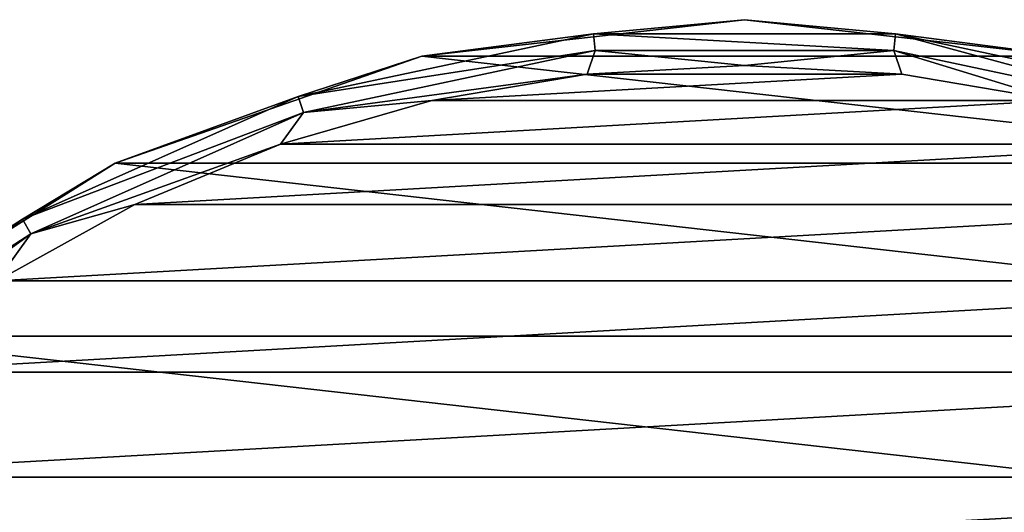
# Model space of a CAD drawing. Header units: millimetres. Extents: x -144 to 364, y -408 to 1133.
# Tile 139 of 256: x 59 to 81, y 21 to 32. Entities that reach past the tile are written whole.
import ezdxf

# ---------------------------------------------------------------- set-up
doc = ezdxf.new("R2010")
doc.units = ezdxf.units.MM
doc.header["$LTSCALE"] = 41.718519
for name, color, linetype in [('301', 7, 'CONTINUOUS'), ('302', 7, 'CONTINUOUS'), ('303', 7, 'CONTINUOUS'), ('305', 7, 'CONTINUOUS')]:
    doc.layers.add(name, color=color, linetype=linetype)

msp = doc.modelspace()

# ---------------------------------------------------------------- linework, layer by layer
at = {"layer": '301', "color": 7, "linetype": 'CONTINUOUS', "true_color": 0xaaaaaa}
for points in [[(75, 30.75, -57.5), (71.556, 30.557, -57.5), (78.444, 30.557, -57.5), (75, 30.75, -57.5)], [(71.556, 30.557, -57.5), (68.155, 29.979, -57.5), (78.444, 30.557, -57.5), (71.556, 30.557, -57.5)], [(78.444, 30.557, -57.5), (68.155, 29.979, -57.5), (81.845, 29.979, -57.5), (78.444, 30.557, -57.5)], [(68.155, 29.979, -57.5), (64.841, 29.023, -57.5), (81.845, 29.979, -57.5), (68.155, 29.979, -57.5)], [(81.845, 29.979, -57.5), (64.841, 29.023, -57.5), (85.159, 29.023, -57.5), (81.845, 29.979, -57.5)], [(64.841, 29.023, -57.5), (61.654, 27.703, -57.5), (85.159, 29.023, -57.5), (64.841, 29.023, -57.5)], [(85.159, 29.023, -57.5), (61.654, 27.703, -57.5), (88.346, 27.703, -57.5), (85.159, 29.023, -57.5)], [(61.654, 27.703, -57.5), (58.635, 26.034, -57.5), (88.346, 27.703, -57.5), (61.654, 27.703, -57.5)], [(88.346, 27.703, -57.5), (58.635, 26.034, -57.5), (91.365, 26.034, -57.5), (88.346, 27.703, -57.5)], [(58.635, 26.034, -57.5), (55.823, 24.037, -57.5), (91.365, 26.034, -57.5), (58.635, 26.034, -57.5)], [(91.365, 26.034, -57.5), (55.823, 24.037, -57.5), (94.177, 24.037, -57.5), (91.365, 26.034, -57.5)], [(55.823, 24.037, -57.5), (53.251, 21.738, -57.5), (94.177, 24.037, -57.5), (55.823, 24.037, -57.5)], [(94.177, 24.037, -57.5), (53.251, 21.738, -57.5), (96.749, 21.738, -57.5), (94.177, 24.037, -57.5)], [(53.251, 21.738, -57.5), (50.953, 19.166, -57.5), (96.749, 21.738, -57.5), (53.251, 21.738, -57.5)], [(96.749, 21.738, -57.5), (50.953, 19.166, -57.5), (99.047, 19.166, -57.5), (96.749, 21.738, -57.5)]]:
    msp.add_3dface(points, dxfattribs=at)
at = {"layer": '302', "color": 7, "linetype": 'CONTINUOUS', "true_color": 0xaaaaaa}
for points in [[(75, 31.75, -77.5), (82.065, 30.954, -77.5), (67.935, 30.954, -77.5), (75, 31.75, -77.5)], [(67.935, 30.954, -77.5), (88.776, 28.606, -77.5), (61.224, 28.606, -77.5), (67.935, 30.954, -77.5)], [(82.065, 30.954, -77.5), (88.776, 28.606, -77.5), (67.935, 30.954, -77.5), (82.065, 30.954, -77.5)], [(61.224, 28.606, -77.5), (94.796, 24.823, -77.5), (55.204, 24.823, -77.5), (61.224, 28.606, -77.5)], [(88.776, 28.606, -77.5), (94.796, 24.823, -77.5), (61.224, 28.606, -77.5), (88.776, 28.606, -77.5)], [(55.204, 24.823, -77.5), (99.823, 19.796, -77.5), (50.177, 19.796, -77.5), (55.204, 24.823, -77.5)], [(94.796, 24.823, -77.5), (99.823, 19.796, -77.5), (55.204, 24.823, -77.5), (94.796, 24.823, -77.5)]]:
    msp.add_3dface(points, dxfattribs=at)
at = {"layer": '303', "color": 7, "linetype": 'CONTINUOUS', "true_color": 0xaaaaaa}
for points in [[(75, 31.75, -77.5), (67.935, 30.954, -77.5), (75, 31.75, -58.5), (75, 31.75, -77.5)], [(75, 31.75, -58.5), (67.935, 30.954, -77.5), (67.935, 30.954, -58.5), (75, 31.75, -58.5)], [(82.065, 30.954, -77.5), (75, 31.75, -77.5), (82.065, 30.954, -58.5), (82.065, 30.954, -77.5)], [(82.065, 30.954, -58.5), (75, 31.75, -77.5), (75, 31.75, -58.5), (82.065, 30.954, -58.5)], [(67.935, 30.954, -77.5), (61.224, 28.606, -77.5), (67.935, 30.954, -58.5), (67.935, 30.954, -77.5)], [(67.935, 30.954, -58.5), (61.224, 28.606, -77.5), (61.224, 28.606, -58.5), (67.935, 30.954, -58.5)], [(61.224, 28.606, -77.5), (55.204, 24.823, -77.5), (61.224, 28.606, -58.5), (61.224, 28.606, -77.5)], [(61.224, 28.606, -58.5), (55.204, 24.823, -77.5), (55.204, 24.823, -58.5), (61.224, 28.606, -58.5)]]:
    msp.add_3dface(points, dxfattribs=at)
at = {"layer": '305', "color": 7, "linetype": 'CONTINUOUS', "true_color": 0xaaaaaa}
for points in [[(75, 31.75, -58.5), (67.935, 30.954, -58.5), (71.695, 31.443, -58), (75, 31.75, -58.5)], [(75, 31.75, -58.5), (71.695, 31.443, -58), (78.305, 31.443, -58), (75, 31.75, -58.5)], [(82.065, 30.954, -58.5), (75, 31.75, -58.5), (78.305, 31.443, -58), (82.065, 30.954, -58.5)], [(67.935, 30.954, -58.5), (65.23, 30.069, -58), (71.695, 31.443, -58), (67.935, 30.954, -58.5)], [(65.23, 30.069, -58), (71.733, 31.079, -57.634), (71.695, 31.443, -58), (65.23, 30.069, -58)], [(71.733, 31.079, -57.634), (78.267, 31.079, -57.634), (71.695, 31.443, -58), (71.733, 31.079, -57.634)], [(71.695, 31.443, -58), (78.267, 31.079, -57.634), (78.305, 31.443, -58), (71.695, 31.443, -58)], [(78.267, 31.079, -57.634), (84.657, 29.721, -57.634), (78.305, 31.443, -58), (78.267, 31.079, -57.634)], [(82.065, 30.954, -58.5), (78.305, 31.443, -58), (84.77, 30.069, -58), (82.065, 30.954, -58.5)], [(78.305, 31.443, -58), (84.657, 29.721, -57.634), (84.77, 30.069, -58), (78.305, 31.443, -58)], [(65.343, 29.721, -57.634), (71.733, 31.079, -57.634), (65.23, 30.069, -58), (65.343, 29.721, -57.634)], [(65.343, 29.721, -57.634), (71.556, 30.557, -57.5), (71.733, 31.079, -57.634), (65.343, 29.721, -57.634)], [(71.556, 30.557, -57.5), (75, 30.75, -57.5), (71.733, 31.079, -57.634), (71.556, 30.557, -57.5)], [(71.733, 31.079, -57.634), (75, 30.75, -57.5), (78.267, 31.079, -57.634), (71.733, 31.079, -57.634)], [(75, 30.75, -57.5), (78.444, 30.557, -57.5), (78.267, 31.079, -57.634), (75, 30.75, -57.5)], [(78.444, 30.557, -57.5), (81.845, 29.979, -57.5), (78.267, 31.079, -57.634), (78.444, 30.557, -57.5)], [(78.267, 31.079, -57.634), (81.845, 29.979, -57.5), (84.657, 29.721, -57.634), (78.267, 31.079, -57.634)], [(67.935, 30.954, -58.5), (61.224, 28.606, -58.5), (65.23, 30.069, -58), (67.935, 30.954, -58.5)], [(68.155, 29.979, -57.5), (71.556, 30.557, -57.5), (65.343, 29.721, -57.634), (68.155, 29.979, -57.5)], [(61.224, 28.606, -58.5), (59.192, 27.381, -58), (65.23, 30.069, -58), (61.224, 28.606, -58.5)], [(59.192, 27.381, -58), (65.343, 29.721, -57.634), (65.23, 30.069, -58), (59.192, 27.381, -58)], [(64.841, 29.023, -57.5), (68.155, 29.979, -57.5), (65.343, 29.721, -57.634), (64.841, 29.023, -57.5)], [(59.375, 27.063, -57.634), (65.343, 29.721, -57.634), (59.192, 27.381, -58), (59.375, 27.063, -57.634)], [(59.375, 27.063, -57.634), (64.841, 29.023, -57.5), (65.343, 29.721, -57.634), (59.375, 27.063, -57.634)], [(61.654, 27.703, -57.5), (64.841, 29.023, -57.5), (59.375, 27.063, -57.634), (61.654, 27.703, -57.5)], [(61.224, 28.606, -58.5), (55.204, 24.823, -58.5), (59.192, 27.381, -58), (61.224, 28.606, -58.5)], [(58.635, 26.034, -57.5), (61.654, 27.703, -57.5), (59.375, 27.063, -57.634), (58.635, 26.034, -57.5)], [(55.204, 24.823, -58.5), (53.845, 23.495, -58), (59.192, 27.381, -58), (55.204, 24.823, -58.5)], [(53.845, 23.495, -58), (59.375, 27.063, -57.634), (59.192, 27.381, -58), (53.845, 23.495, -58)], [(54.09, 23.223, -57.634), (59.375, 27.063, -57.634), (53.845, 23.495, -58), (54.09, 23.223, -57.634)], [(54.09, 23.223, -57.634), (58.635, 26.034, -57.5), (59.375, 27.063, -57.634), (54.09, 23.223, -57.634)]]:
    msp.add_3dface(points, dxfattribs=at)

doc.saveas('drawing.dxf')
